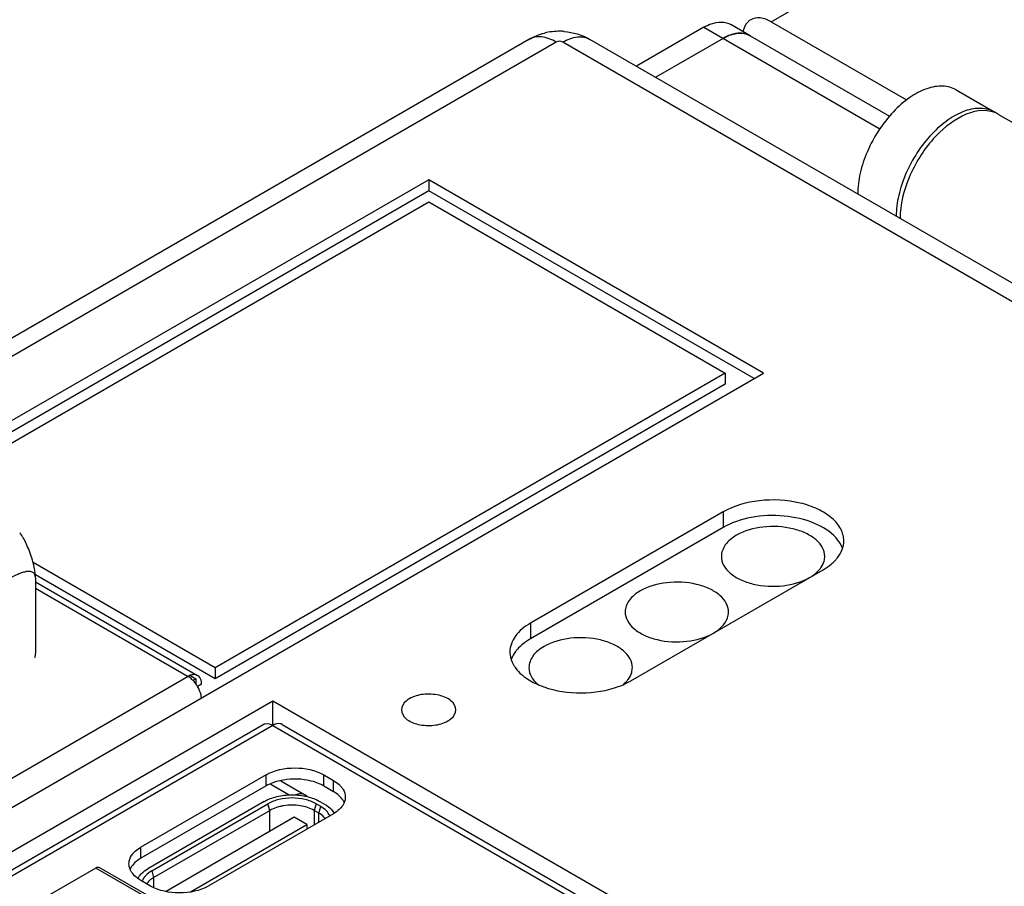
# Paper-space layout '61767N-2-A-2_1_1' of a CAD drawing. Header units: millimetres. Extents: x 0 to 594, y 1 to 420.
# Tile 65 of 222: x 277 to 288, y 110 to 120. Entities that reach past the tile are written whole.
import ezdxf

# ---------------------------------------------------------------- set-up
doc = ezdxf.new("R2010")
doc.units = ezdxf.units.MM
doc.header["$LTSCALE"] = 32.67
for name, color, linetype in [('10137065C_DXF_CONTINUOUS_LINE', 7, 'CONTINUOUS'), ('61752N-0_DXF_CONTINUOUS_LINE', 7, 'CONTINUOUS'), ('61756N-0_DXF_CONTINUOUS_LINE', 7, 'CONTINUOUS'), ('61757N-1_DXF_CONTINUOUS_LINE', 7, 'CONTINUOUS'), ('61779N-0_DXF_CONTINUOUS_LINE', 7, 'CONTINUOUS'), ('618015231321DXF_CONTINUOUS_LINE', 7, 'CONTINUOUS'), ('61852N-1_DXF_CONTINUOUS_LINE', 7, 'CONTINUOUS'), ('61853N-8_DXF_CONTINUOUS_LINE', 7, 'CONTINUOUS'), ('7499021125_DXF_CONTINUOUS_LINE', 7, 'CONTINUOUS'), ('CPU-BOARD_DXF_CONTINUOUS_LINE', 7, 'CONTINUOUS')]:
    doc.layers.add(name, color=color, linetype=linetype)

psp = doc.layouts.new('61767N-2-A-2_1_1')

# ---------------------------------------------------------------- linework, layer by layer
at = {"layer": '10137065C_DXF_CONTINUOUS_LINE', "color": 7, "linetype": 'Continuous'}
for p, q in [((279.8616, 111.0477), (278.5803, 110.308)), ((280.4767, 111.0477), (280.5277, 111.0183)), ((278.6227, 110.2835), (279.904, 111.0232)), ((278.6439, 110.21), (279.9252, 110.9497)), ((280.464, 110.9203), (280.4131, 110.9497)), ((280.4852, 110.9938), (280.4343, 111.0232)), ((280.1946, 110.8738), (278.782, 110.0582)), ((280.3325, 110.7942), (280.1946, 110.8738)), ((279.0498, 110.0536), (280.3325, 110.7942)), ((280.3325, 110.7942), (280.3325, 110.744))]:
    psp.add_line(p, q, dxfattribs=at)
at = {"layer": '10137065C_DXF_CONTINUOUS_LINE', "color": 9, "linetype": 'Continuous'}
for p, q in [((279.9252, 110.9497), (279.904, 111.0232)), ((279.9252, 110.7183), (279.9252, 110.9497)), ((280.4343, 111.0232), (280.4131, 110.9497)), ((280.4131, 110.9497), (280.4131, 110.7905)), ((280.464, 110.9203), (280.4852, 110.9938)), ((280.464, 110.8199), (280.464, 110.9203)), ((278.6227, 110.2835), (278.6439, 110.21)), ((278.6439, 110.21), (278.6439, 110.1027))]:
    psp.add_line(p, q, dxfattribs=at)
at = {"layer": '10137065C_DXF_CONTINUOUS_LINE', "color": 7, "linetype": 'Continuous'}
psp.add_arc((278.7093, 110.0449), 0.1724, 141.03517, 145.88113, dxfattribs=at)
for points, knots in [([(279.8616, 111.0477), (279.9052, 111.0729), (280.0068, 111.1097), (280.1692, 111.1274), (280.3315, 111.1097), (280.4331, 111.0729), (280.4767, 111.0477)], [0, 0, 0, 0, 0.2372173, 0.4999995, 0.7627819, 1, 1, 1, 1]), ([(280.4343, 111.0232), (280.3967, 111.045), (280.3091, 111.0767), (280.1692, 111.0919), (280.0292, 111.0767), (279.9416, 111.045), (279.904, 111.0232)], [0, 0, 0, 0, 0.2372181, 0.5000005, 0.7627827, 1, 1, 1, 1]), ([(280.0234, 110.9894), (280.0144, 110.987), (279.9805, 110.9769), (279.9478, 110.9628), (279.9252, 110.9497)], [0, 0, 0, 0, 0.2628938, 1, 1, 1, 1]), ([(280.0799, 111.0013), (280.075, 111.0005), (280.056, 110.9974), (280.0372, 110.9932), (280.0234, 110.9894)], [0, 0, 0, 0, 0.2537066, 1, 1, 1, 1]), ([(280.4131, 110.9497), (280.3905, 110.9628), (280.34, 110.9845), (280.2286, 111.0105), (280.1387, 111.0104), (280.0799, 111.0013)], [0, 0, 0, 0, 0.2283232, 0.4782613, 1, 1, 1, 1]), ([(280.5854, 110.8896), (280.577, 110.9105), (280.548, 110.9516), (280.508, 110.9807), (280.4852, 110.9938)], [0, 0, 0, 0, 0.4605868, 1, 1, 1, 1]), ([(280.5277, 111.0183), (280.5364, 111.0133), (280.5682, 110.9933), (280.5971, 110.9682), (280.6144, 110.9468)], [0, 0, 0, 0, 0.2689169, 1, 1, 1, 1]), ([(280.6144, 110.9468), (280.6162, 110.9445), (280.6231, 110.9356), (280.6294, 110.9261), (280.6335, 110.9188)], [0, 0, 0, 0, 0.2562268, 1, 1, 1, 1]), ([(280.535, 110.8608), (280.5306, 110.8665), (280.5102, 110.8898), (280.4847, 110.9084), (280.464, 110.9203)], [0, 0, 0, 0, 0.2314141, 1, 1, 1, 1]), ([(278.4936, 110.2365), (278.4991, 110.2432), (278.5243, 110.2712), (278.5553, 110.2935), (278.5803, 110.308)], [0, 0, 0, 0, 0.232185, 1, 1, 1, 1]), ([(278.6227, 110.2835), (278.5981, 110.2693), (278.5552, 110.2376), (278.526, 110.1918), (278.5189, 110.1689)], [0, 0, 0, 0, 0.5424547, 1, 1, 1, 1]), ([(278.4716, 110.2033), (278.4731, 110.2061), (278.4796, 110.2177), (278.4873, 110.2286), (278.4936, 110.2365)], [0, 0, 0, 0, 0.2432684, 1, 1, 1, 1]), ([(278.6439, 110.21), (278.637, 110.206), (278.6118, 110.1902), (278.5889, 110.1703), (278.5752, 110.1533)], [0, 0, 0, 0, 0.2688955, 1, 1, 1, 1])]:
    psp.add_open_spline(points, degree=3, knots=knots, dxfattribs=at)
at = {"layer": '61752N-0_DXF_CONTINUOUS_LINE', "color": 7, "linetype": 'Continuous'}
psp.add_line((287.4922, 118.8877), (287.9164, 118.6427), dxfattribs=at)
psp.add_arc((287.766, 118.3822), 0.3009, 55.01031, 59.99661, dxfattribs=at)
for points in [[(287.4922, 118.8877), (287.47, 118.9005), (287.4211, 118.9208), (287.3403, 118.9326), (287.2536, 118.9263), (287.1276, 118.8927), (286.9666, 118.8047), (286.7887, 118.6471), (286.6314, 118.4458), (286.5076, 118.217), (286.4273, 117.9795), (286.4058, 117.8177), (286.4058, 117.7408)], [(287.9164, 118.6427), (287.8942, 118.6555), (287.8453, 118.6759), (287.7646, 118.6877), (287.6779, 118.6813), (287.5519, 118.6478), (287.3909, 118.5597), (287.2129, 118.4022), (287.0557, 118.2008), (286.9319, 117.972), (286.8516, 117.7345), (286.83, 117.5728), (286.83, 117.4959)]]:
    psp.add_open_spline(points, degree=3, knots=[0, 0, 0, 0, 0.0428601, 0.0874896, 0.1353235, 0.1872882, 0.3045532, 0.4382239, 0.5825704, 0.7297262, 0.8713194, 1, 1, 1, 1], dxfattribs=at)
at = {"layer": '61756N-0_DXF_CONTINUOUS_LINE', "color": 7, "linetype": 'Continuous'}
psp.add_line((277.3414, 113.4678), (279.1286, 112.4359), dxfattribs=at)
at = {"layer": '61756N-0_DXF_CONTINUOUS_LINE', "color": 9, "linetype": 'Continuous'}
for p, q in [((277.3414, 113.3967), (279.0236, 112.4255)), ((279.0236, 112.4255), (253.483, 97.6798)), ((279.1721, 112.3398), (279.1286, 112.3147))]:
    psp.add_line(p, q, dxfattribs=at)
at = {"layer": '61756N-0_DXF_CONTINUOUS_LINE', "color": 7, "linetype": 'Continuous'}
for centre, radius, start, end in [((279.093, 112.3744), 0.0711, 47.87943, 59.9264), ((278.8159, 112.1342), 0.3611, 29.99789, 34.86292)]:
    psp.add_arc(centre, radius, start, end, dxfattribs=at)
for points in [[(279.0506, 112.4382), (279.0413, 112.4348), (279.0322, 112.4305), (279.0236, 112.4255)], [(279.0805, 112.4453), (279.0703, 112.4443), (279.0602, 112.4417), (279.0506, 112.4382)], [(279.1286, 112.4359), (279.1145, 112.4441), (279.0967, 112.4469), (279.0805, 112.4453)], [(279.1122, 112.3406), (279.1026, 112.3543), (279.092, 112.3675), (279.0805, 112.3797)]]:
    psp.add_open_spline(points, degree=3, dxfattribs=at)
for points, knots in [([(279.0805, 112.3797), (279.076, 112.3844), (279.0587, 112.4015), (279.0392, 112.4166), (279.0236, 112.4255)], [0, 0, 0, 0, 0.2644096, 1, 1, 1, 1]), ([(279.1721, 112.3398), (279.1721, 112.3488), (279.1701, 112.3799), (279.1573, 112.4122), (279.1407, 112.4271)], [0, 0, 0, 0, 0.287677, 1, 1, 1, 1]), ([(279.1712, 112.1875), (279.1703, 112.198), (279.1632, 112.2425), (279.1458, 112.2849), (279.1286, 112.3147)], [0, 0, 0, 0, 0.2344693, 1, 1, 1, 1])]:
    psp.add_open_spline(points, degree=3, knots=knots, dxfattribs=at)
at = {"layer": '61757N-1_DXF_CONTINUOUS_LINE', "color": 7, "linetype": 'Continuous'}
for p, q in [((269.4979, 105.9191), (279.852, 111.8971)), ((280.062, 111.8971), (283.8804, 109.6926)), ((279.8828, 111.3417), (278.5039, 110.5456)), ((280.5192, 111.3417), (280.6252, 111.2804)), ((280.6252, 110.913), (279.2464, 110.1169)), ((278.61, 110.1169), (278.5039, 110.1782))]:
    psp.add_line(p, q, dxfattribs=at)
at = {"layer": '61757N-1_DXF_CONTINUOUS_LINE', "color": 9, "linetype": 'Continuous'}
for p, q in [((279.957, 111.8867), (269.5911, 105.9019)), ((279.957, 111.8867), (283.7754, 109.6822)), ((279.8828, 111.2192), (279.8828, 111.3417)), ((280.5192, 111.2192), (280.5192, 111.3417)), ((280.6252, 111.1579), (280.6252, 111.2804)), ((278.5039, 110.4231), (278.5039, 110.5456))]:
    psp.add_line(p, q, dxfattribs=at)
at = {"layer": '61757N-1_DXF_CONTINUOUS_LINE', "color": 3, "linetype": 'Continuous'}
for p, q in [((279.8828, 111.2192), (278.5039, 110.4231)), ((280.5192, 111.2192), (280.6252, 111.1579))]:
    psp.add_line(p, q, dxfattribs=at)
at = {"layer": '61757N-1_DXF_CONTINUOUS_LINE', "color": 7, "linetype": 'Continuous'}
for points, knots in [([(279.852, 111.8971), (279.8589, 111.9011), (279.8937, 111.9137), (279.9326, 111.9008), (279.957, 111.8867)], [0, 0, 0, 0, 0.2209383, 1, 1, 1, 1]), ([(280.062, 111.8971), (280.0551, 111.9011), (280.0203, 111.9137), (279.9814, 111.9008), (279.957, 111.8867)], [0, 0, 0, 0, 0.2209379, 1, 1, 1, 1]), ([(279.8828, 111.3417), (279.9772, 111.3962), (280.201, 111.4393), (280.4247, 111.3962), (280.5192, 111.3417)], [0, 0, 0, 0, 0.4999995, 1, 1, 1, 1]), ([(280.7141, 111.2075), (280.7209, 111.1991), (280.7442, 111.1666), (280.757, 111.1259), (280.757, 111.0967)], [0, 0, 0, 0, 0.2697146, 1, 1, 1, 1]), ([(280.708, 110.9788), (280.7025, 110.9726), (280.6778, 110.9473), (280.6487, 110.9265), (280.6252, 110.913)], [0, 0, 0, 0, 0.2343739, 1, 1, 1, 1]), ([(278.3721, 110.3619), (278.3721, 110.3714), (278.3759, 110.4115), (278.3958, 110.449), (278.415, 110.4726)], [0, 0, 0, 0, 0.2386154, 1, 1, 1, 1]), ([(278.5039, 110.1782), (278.4958, 110.1829), (278.4658, 110.2015), (278.4383, 110.2245), (278.4212, 110.2439)], [0, 0, 0, 0, 0.2661994, 1, 1, 1, 1]), ([(279.2464, 110.1169), (279.1519, 110.0624), (278.9282, 110.0193), (278.7044, 110.0624), (278.61, 110.1169)], [0, 0, 0, 0, 0.4999995, 1, 1, 1, 1])]:
    psp.add_open_spline(points, degree=3, knots=knots, dxfattribs=at)
at = {"layer": '61757N-1_DXF_CONTINUOUS_LINE', "color": 3, "linetype": 'Continuous'}
for points in [[(279.9967, 111.267), (279.9717, 111.2596), (279.947, 111.2506), (279.9232, 111.2399)], [(280.4787, 111.2399), (280.4549, 111.2506), (280.4303, 111.2596), (280.4053, 111.267)], [(279.9232, 111.2399), (279.9094, 111.2336), (279.8959, 111.2268), (279.8828, 111.2192)], [(280.5192, 111.2192), (280.5061, 111.2268), (280.4925, 111.2336), (280.4787, 111.2399)], [(280.7441, 111.0361), (280.7354, 111.0565), (280.7227, 111.0755), (280.708, 111.0922)], [(278.4212, 110.3573), (278.4064, 110.3407), (278.3937, 110.3217), (278.3851, 110.3012)]]:
    psp.add_open_spline(points, degree=3, dxfattribs=at)
for points, knots in [([(280.4053, 111.267), (280.3728, 111.2765), (280.2384, 111.3045), (280.0958, 111.2962), (279.9967, 111.267)], [0, 0, 0, 0, 0.2465924, 1, 1, 1, 1]), ([(280.708, 111.0922), (280.7025, 111.0984), (280.6778, 111.1237), (280.6487, 111.1444), (280.6252, 111.1579)], [0, 0, 0, 0, 0.234374, 1, 1, 1, 1]), ([(278.5039, 110.4231), (278.4958, 110.4184), (278.4658, 110.3997), (278.4383, 110.3768), (278.4212, 110.3573)], [0, 0, 0, 0, 0.2661994, 1, 1, 1, 1])]:
    psp.add_open_spline(points, degree=3, knots=knots, dxfattribs=at)
at = {"layer": '61757N-1_DXF_CONTINUOUS_LINE', "color": 7, "linetype": 'Continuous'}
for points in [[(280.6252, 111.2804), (280.6479, 111.2674), (280.6695, 111.2521), (280.6887, 111.2344)], [(280.6887, 111.2344), (280.6977, 111.226), (280.7063, 111.217), (280.7141, 111.2075)], [(280.757, 111.0967), (280.757, 111.0757), (280.7523, 111.0543), (280.7441, 111.0349)], [(280.7441, 111.0349), (280.7354, 111.0144), (280.7227, 110.9954), (280.708, 110.9788)], [(278.4405, 110.4995), (278.4597, 110.5173), (278.4813, 110.5325), (278.5039, 110.5456)], [(278.415, 110.4726), (278.4229, 110.4822), (278.4314, 110.4912), (278.4405, 110.4995)], [(278.3851, 110.3), (278.3768, 110.3194), (278.3721, 110.3408), (278.3721, 110.3619)], [(278.4212, 110.2439), (278.4064, 110.2606), (278.3937, 110.2796), (278.3851, 110.3)]]:
    psp.add_open_spline(points, degree=3, dxfattribs=at)
at = {"layer": '61779N-0_DXF_CONTINUOUS_LINE', "color": 3, "linetype": 'Continuous'}
for p, q in [((284.7087, 119.5779), (283.9663, 119.1493)), ((284.9208, 119.4554), (284.1784, 119.0268)), ((285.2208, 119.4851), (286.756, 118.5988))]:
    psp.add_line(p, q, dxfattribs=at)
at = {"layer": '61779N-0_DXF_CONTINUOUS_LINE', "color": 9, "linetype": 'Continuous'}
psp.add_line((284.7087, 119.5779), (286.6484, 118.458), dxfattribs=at)
at = {"layer": '61779N-0_DXF_CONTINUOUS_LINE', "color": 7, "linetype": 'Continuous'}
psp.add_line((285.2208, 119.4851), (285.0087, 119.6076), dxfattribs=at)
at = {"layer": '61779N-0_DXF_CONTINUOUS_LINE', "color": 3, "linetype": 'Continuous'}
for points, knots in [([(284.7087, 119.5779), (284.735, 119.5931), (284.8263, 119.6379), (284.9459, 119.6439), (285.0087, 119.6076)], [0, 0, 0, 0, 0.2949639, 1, 1, 1, 1]), ([(284.9208, 119.4554), (284.9343, 119.4632), (284.9852, 119.4898), (285.0414, 119.5077), (285.0832, 119.5119)], [0, 0, 0, 0, 0.2705448, 1, 1, 1, 1])]:
    psp.add_open_spline(points, degree=3, knots=knots, dxfattribs=at)
at = {"layer": '61779N-0_DXF_CONTINUOUS_LINE', "color": 7, "linetype": 'Continuous'}
psp.add_open_spline([(285.2208, 119.4851), (285.1839, 119.5065), (285.1218, 119.5182), (285.0638, 119.5097), (285.0481, 119.5063)], degree=3, knots=[0, 0, 0, 0, 0.7268809, 1, 1, 1, 1], dxfattribs=at)
at = {"layer": '61779N-0_DXF_CONTINUOUS_LINE', "color": 3, "linetype": 'Continuous'}
psp.add_open_spline([(285.0832, 119.5119), (285.1297, 119.5165), (285.1803, 119.5085), (285.2208, 119.4851)], degree=3, dxfattribs=at)
at = {"layer": '61779N-0_DXF_CONTINUOUS_LINE', "color": 7, "linetype": 'Continuous'}
psp.add_open_spline([(285.0481, 119.5063), (285.0034, 119.4967), (284.9604, 119.4783), (284.9208, 119.4554)], degree=3, dxfattribs=at)
at = {"layer": '618015231321DXF_CONTINUOUS_LINE', "color": 6, "linetype": 'Continuous'}
psp.add_line((277.3414, 113.5131), (277.3414, 112.6803), dxfattribs=at)
for points, knots in [([(277.1764, 113.9985), (277.1757, 113.9993), (277.1728, 114.0025), (277.1696, 114.0054), (277.1672, 114.0073)], [0, 0, 0, 0, 0.2693095, 1, 1, 1, 1]), ([(277.3006, 113.7309), (277.2915, 113.7602), (277.2722, 113.8142), (277.2406, 113.8881), (277.2141, 113.9417), (277.1928, 113.9773), (277.182, 113.9922), (277.1764, 113.9985)], [0, 0, 0, 0, 0.3106676, 0.579848, 0.8141297, 0.9149354, 1, 1, 1, 1]), ([(277.3414, 113.5131), (277.3414, 113.5315), (277.3381, 113.5697), (277.3257, 113.6428), (277.3113, 113.6967), (277.3006, 113.7309)], [0, 0, 0, 0, 0.2487729, 0.5160411, 1, 1, 1, 1]), ([(277.23, 113.5787), (277.2159, 113.5759), (277.1874, 113.5678), (277.1301, 113.545), (277.0579, 113.5073), (276.9717, 113.4521), (276.9169, 113.4078), (276.8907, 113.3828)], [0, 0, 0, 0, 0.1088451, 0.2239464, 0.4673838, 0.7252227, 1, 1, 1, 1]), ([(277.3414, 113.5131), (277.3414, 113.5207), (277.3399, 113.5349), (277.332, 113.5537), (277.3196, 113.5676), (277.3043, 113.5765), (277.2871, 113.5814), (277.262, 113.5836), (277.2428, 113.5812), (277.23, 113.5787)], [0, 0, 0, 0, 0.1488193, 0.277969, 0.394752, 0.5077685, 0.6229449, 0.7430597, 1, 1, 1, 1]), ([(277.3354, 112.6356), (277.3378, 112.6412), (277.3408, 112.6562), (277.3414, 112.6713), (277.3414, 112.6803)], [0, 0, 0, 0, 0.406368, 1, 1, 1, 1])]:
    psp.add_open_spline(points, degree=3, knots=knots, dxfattribs=at)
at = {"layer": '61852N-1_DXF_CONTINUOUS_LINE', "color": 7, "linetype": 'Continuous'}
for p, q in [((282.7813, 119.445), (266.2439, 109.8971)), ((299.752, 110.0356), (283.4541, 119.445)), ((281.6774, 117.8989), (274.5017, 113.756)), ((281.6774, 117.8989), (281.6774, 117.7764)), ((285.3685, 115.7678), (281.6774, 117.8989)), ((281.6774, 117.7764), (274.7515, 113.7778)), ((285.2624, 115.7066), (281.6774, 117.7764)), ((276.0559, 114.4084), (281.6774, 117.6539)), ((281.6774, 117.6539), (284.9442, 115.7678)), ((253.4427, 97.3356), (285.3685, 115.7678)), ((284.9442, 115.7678), (279.3227, 112.5223)), ((284.9442, 115.7678), (284.9442, 115.6454)), ((284.9442, 115.6454), (279.3227, 112.3998)), ((284.9209, 114.2382), (282.7996, 113.0134)), ((284.9209, 114.0667), (282.7996, 112.842)), ((279.3227, 112.5223), (277.3147, 113.6816)), ((279.3227, 112.3998), (277.3398, 113.5446)), ((283.9027, 112.3766), (286.024, 113.6013)), ((279.3227, 112.5223), (279.3227, 112.3998)), ((279.0342, 112.4439), (279.1106, 112.3998)), ((279.1106, 112.3998), (279.0785, 112.3813)), ((279.1106, 112.3998), (279.1106, 112.3398)), ((279.9591, 112.1549), (269.1448, 105.9112)), ((279.9591, 111.8867), (279.9591, 112.1549)), ((284.3079, 109.6442), (279.9591, 112.1549))]:
    psp.add_line(p, q, dxfattribs=at)
at = {"layer": '61852N-1_DXF_CONTINUOUS_LINE', "color": 9, "linetype": 'Continuous'}
for p, q in [((283.0813, 119.4153), (266.4821, 109.8318)), ((299.2762, 110.1074), (283.1541, 119.4153)), ((284.9209, 114.2382), (284.9209, 114.0667)), ((282.7996, 113.0134), (282.7996, 112.842))]:
    psp.add_line(p, q, dxfattribs=at)
at = {"layer": '61852N-1_DXF_CONTINUOUS_LINE', "color": 7, "linetype": 'Continuous'}
for centre, radius, start, end in [((283.1177, 118.8477), 0.6864, 89.2356, 104.01045), ((283.1177, 118.8447), 0.6894, 85.64185, 89.23915), ((282.832, 112.6949), 0.2608, 180.01939, 187.0581), ((283.0647, 112.8638), 0.5538, 228.64745, 232.38956), ((283.4152, 113.2817), 1.0297, 287.50447, 288.85666), ((283.4382, 113.2165), 0.9605, 288.81682, 293.31553)]:
    psp.add_arc(centre, radius, start, end, dxfattribs=at)
for points in [[(282.7813, 119.445), (282.8343, 119.4756), (282.8922, 119.4988), (282.9515, 119.5136)], [(283.1701, 119.5321), (283.2688, 119.5245), (283.3684, 119.4945), (283.4541, 119.445)], [(286.2346, 113.824), (286.2461, 113.8544), (286.2524, 113.8874), (286.2524, 113.9199)], [(286.024, 113.6013), (286.0551, 113.6193), (286.085, 113.6396), (286.1127, 113.6625)], [(286.0354, 113.6968), (286.04, 113.7135), (286.0424, 113.7309), (286.0424, 113.7483)], [(286.1127, 113.6625), (286.1282, 113.6754), (286.1431, 113.6892), (286.157, 113.7039)], [(283.9141, 112.472), (283.9187, 112.4887), (283.9211, 112.5062), (283.9211, 112.5235)], [(283.8184, 112.3344), (283.8472, 112.3469), (283.8755, 112.3609), (283.9027, 112.3766)], [(283.8193, 112.3358), (283.8334, 112.3476), (283.8468, 112.3603), (283.859, 112.3741)]]:
    psp.add_open_spline(points, degree=3, dxfattribs=at)
at = {"layer": '61852N-1_DXF_CONTINUOUS_LINE', "color": 9, "linetype": 'Continuous'}
for points, knots in [([(283.0813, 119.4153), (283.0317, 119.4439), (282.9326, 119.4851), (282.8218, 119.4683), (282.7813, 119.445)], [0, 0, 0, 0, 0.5507548, 1, 1, 1, 1]), ([(283.1541, 119.4153), (283.2037, 119.4439), (283.3029, 119.4851), (283.4136, 119.4683), (283.4541, 119.445)], [0, 0, 0, 0, 0.5507554, 1, 1, 1, 1])]:
    psp.add_open_spline(points, degree=3, knots=knots, dxfattribs=at)
psp.add_open_spline([(283.1541, 119.4153), (283.1331, 119.4274), (283.1023, 119.4274), (283.0813, 119.4153)], degree=3, dxfattribs=at)
at = {"layer": '61852N-1_DXF_CONTINUOUS_LINE', "color": 7, "linetype": 'Continuous'}
for points, knots in [([(286.2524, 113.9199), (286.2524, 113.9649), (286.2252, 114.0622), (286.119, 114.1828), (285.9624, 114.2783), (285.6946, 114.3674), (285.3299, 114.3859), (285.0415, 114.3078), (284.9209, 114.2382)], [0, 0, 0, 0, 0.0871502, 0.1868759, 0.3045643, 0.4387108, 0.7301534, 1, 1, 1, 1]), ([(286.1674, 113.9527), (286.1044, 114.0241), (285.9171, 114.1373), (285.59, 114.2087), (285.2405, 114.1944), (285.016, 114.1216), (284.9209, 114.0667)], [0, 0, 0, 0, 0.215589, 0.4768242, 0.7512439, 1, 1, 1, 1]), ([(286.0424, 113.7483), (286.0424, 113.7811), (286.0226, 113.8523), (285.945, 113.9405), (285.8306, 114.0102), (285.6349, 114.0754), (285.3683, 114.0889), (285.1576, 114.0319), (285.0694, 113.981)], [0, 0, 0, 0, 0.0871466, 0.1868596, 0.3045369, 0.4386781, 0.7301268, 1, 1, 1, 1]), ([(285.0694, 113.981), (285.0222, 113.9537), (284.9412, 113.8917), (284.9025, 113.7926), (284.9025, 113.7483)], [0, 0, 0, 0, 0.5508292, 1, 1, 1, 1]), ([(286.239, 113.8313), (286.2356, 113.842), (286.2183, 113.886), (286.1912, 113.9258), (286.1674, 113.9527)], [0, 0, 0, 0, 0.2379718, 1, 1, 1, 1]), ([(286.157, 113.7039), (286.1657, 113.7131), (286.1971, 113.7492), (286.2222, 113.7911), (286.2346, 113.824)], [0, 0, 0, 0, 0.2652896, 1, 1, 1, 1]), ([(284.9025, 113.7483), (284.9025, 113.7154), (284.9223, 113.6442), (284.9998, 113.5561), (285.1143, 113.4863), (285.31, 113.4211), (285.5765, 113.4076), (285.7873, 113.4647), (285.8755, 113.5156)], [0, 0, 0, 0, 0.0871466, 0.1868596, 0.3045369, 0.4386781, 0.7301268, 1, 1, 1, 1]), ([(285.9803, 113.5989), (285.9869, 113.6064), (286.0105, 113.6357), (286.0281, 113.6701), (286.0354, 113.6968)], [0, 0, 0, 0, 0.2661576, 1, 1, 1, 1]), ([(285.8755, 113.5156), (285.8858, 113.5215), (285.9237, 113.5452), (285.9586, 113.5743), (285.9803, 113.5989)], [0, 0, 0, 0, 0.2661999, 1, 1, 1, 1]), ([(284.9818, 113.1359), (284.9818, 113.1688), (284.9619, 113.2399), (284.8844, 113.3281), (284.7699, 113.3979), (284.5742, 113.4631), (284.3077, 113.4766), (284.0969, 113.4195), (284.0087, 113.3686)], [0, 0, 0, 0, 0.0871466, 0.1868596, 0.3045369, 0.4386781, 0.7301268, 1, 1, 1, 1]), ([(284.0087, 113.3686), (283.9616, 113.3414), (283.8806, 113.2794), (283.8418, 113.1803), (283.8418, 113.1359)], [0, 0, 0, 0, 0.5508292, 1, 1, 1, 1]), ([(283.8418, 113.1359), (283.8418, 113.103), (283.8616, 113.0319), (283.9392, 112.9437), (284.0536, 112.8739), (284.2494, 112.8087), (284.5159, 112.7952), (284.7267, 112.8523), (284.8148, 112.9032)], [0, 0, 0, 0, 0.0871466, 0.1868596, 0.3045369, 0.4386781, 0.7301268, 1, 1, 1, 1]), ([(284.8148, 112.9032), (284.862, 112.9304), (284.943, 112.9924), (284.9818, 113.0915), (284.9818, 113.1359)], [0, 0, 0, 0, 0.5508292, 1, 1, 1, 1]), ([(282.7996, 113.0134), (282.735, 112.9762), (282.6241, 112.8913), (282.5711, 112.7556), (282.5711, 112.6948)], [0, 0, 0, 0, 0.5508177, 1, 1, 1, 1]), ([(282.7996, 112.842), (282.7855, 112.8338), (282.7335, 112.8014), (282.6859, 112.7616), (282.6561, 112.728)], [0, 0, 0, 0, 0.2661999, 1, 1, 1, 1]), ([(283.9211, 112.5235), (283.9211, 112.5564), (283.9013, 112.6275), (283.8237, 112.7157), (283.7093, 112.7855), (283.5135, 112.8507), (283.247, 112.8642), (283.0362, 112.8071), (282.9481, 112.7562)], [0, 0, 0, 0, 0.0871466, 0.1868596, 0.3045369, 0.4386781, 0.7301268, 1, 1, 1, 1]), ([(282.6561, 112.728), (282.6483, 112.7191), (282.6202, 112.6846), (282.598, 112.6449), (282.587, 112.614)], [0, 0, 0, 0, 0.2640802, 1, 1, 1, 1]), ([(282.9481, 112.7562), (282.9009, 112.729), (282.8199, 112.667), (282.7811, 112.5679), (282.7811, 112.5235)], [0, 0, 0, 0, 0.5508292, 1, 1, 1, 1]), ([(282.5731, 112.6629), (282.5772, 112.63), (282.5915, 112.5862), (282.6139, 112.5475), (282.6203, 112.5376)], [0, 0, 0, 0, 0.7382052, 1, 1, 1, 1]), ([(282.6203, 112.5376), (282.6255, 112.5296), (282.6483, 112.4971), (282.6761, 112.4681), (282.6988, 112.4481)], [0, 0, 0, 0, 0.238582, 1, 1, 1, 1]), ([(282.7811, 112.5235), (282.7811, 112.4877), (282.805, 112.4096), (282.8608, 112.3527), (282.8938, 112.3271)], [0, 0, 0, 0, 0.4619149, 1, 1, 1, 1]), ([(283.859, 112.3741), (283.8656, 112.3816), (283.8892, 112.411), (283.9068, 112.4454), (283.9141, 112.472)], [0, 0, 0, 0, 0.2661576, 1, 1, 1, 1]), ([(282.7267, 112.4251), (282.739, 112.4157), (282.7926, 112.3776), (282.8516, 112.3476), (282.898, 112.3285)], [0, 0, 0, 0, 0.2358628, 1, 1, 1, 1]), ([(282.898, 112.3285), (283.0258, 112.2758), (283.307, 112.2242), (283.5901, 112.2572), (283.7249, 112.2997)], [0, 0, 0, 0, 0.4944014, 1, 1, 1, 1]), ([(281.4632, 112.1806), (281.45, 112.173), (281.4078, 112.1447), (281.3753, 112.0944), (281.3753, 112.0581)], [0, 0, 0, 0, 0.2949636, 1, 1, 1, 1]), ([(281.9753, 112.0581), (281.9753, 112.0944), (281.9214, 112.1762), (281.7833, 112.228), (281.6207, 112.2378), (281.5096, 112.2074), (281.4632, 112.1806)], [0, 0, 0, 0, 0.1836063, 0.4352333, 0.728434, 1, 1, 1, 1]), ([(281.3753, 112.0581), (281.3753, 112.0219), (281.4292, 111.9401), (281.5672, 111.8883), (281.7298, 111.8785), (281.841, 111.9089), (281.8874, 111.9357)], [0, 0, 0, 0, 0.1836063, 0.4352333, 0.728434, 1, 1, 1, 1]), ([(281.8874, 111.9357), (281.9006, 111.9432), (281.9428, 111.9716), (281.9753, 112.0219), (281.9753, 112.0581)], [0, 0, 0, 0, 0.2949636, 1, 1, 1, 1])]:
    psp.add_open_spline(points, degree=3, knots=knots, dxfattribs=at)
at = {"layer": '61853N-8_DXF_CONTINUOUS_LINE', "color": 9, "linetype": 'Continuous'}
psp.add_line((285.4512, 119.6391), (296.7284, 126.15), dxfattribs=at)
at = {"layer": '61853N-8_DXF_CONTINUOUS_LINE', "color": 7, "linetype": 'Continuous'}
for p, q in [((285.4512, 119.6391), (286.9439, 118.7773)), ((287.9588, 118.6182), (291.2681, 116.7077))]:
    psp.add_line(p, q, dxfattribs=at)
for centre, radius, start, end in [((287.8076, 118.3561), 0.3026, 64.35022, 68.92794), ((287.8086, 118.3582), 0.3004, 60.01385, 64.34261)]:
    psp.add_arc(centre, radius, start, end, dxfattribs=at)
for points, knots in [([(285.2262, 119.6614), (285.2156, 119.6553), (285.1731, 119.6234), (285.1496, 119.5715), (285.1409, 119.5321)], [0, 0, 0, 0, 0.232579, 1, 1, 1, 1]), ([(285.4512, 119.6391), (285.4139, 119.6606), (285.3396, 119.6915), (285.2565, 119.6789), (285.2262, 119.6614)], [0, 0, 0, 0, 0.5508233, 1, 1, 1, 1]), ([(287.9164, 118.6385), (287.6872, 118.7268), (287.32, 118.476), (287.0839, 118.1519), (286.9327, 117.864), (286.8725, 117.6256), (286.8725, 117.4714)], [0, 0, 0, 0, 0.4325625, 0.5796126, 0.7284584, 1, 1, 1, 1])]:
    psp.add_open_spline(points, degree=3, knots=knots, dxfattribs=at)
at = {"layer": '7499021125_DXF_CONTINUOUS_LINE', "color": 7, "linetype": 'Continuous'}
for p, q in [((278.0075, 110.3153), (277.3817, 109.954)), ((278.6928, 109.945), (278.045, 110.3191))]:
    psp.add_line(p, q, dxfattribs=at)
at = {"layer": '7499021125_DXF_CONTINUOUS_LINE', "color": 9, "linetype": 'Continuous'}
psp.add_line((278.6574, 109.9402), (278.0075, 110.3153), dxfattribs=at)
at = {"layer": '7499021125_DXF_CONTINUOUS_LINE', "color": 7, "linetype": 'Continuous'}
psp.add_open_spline([(278.045, 110.3191), (278.04, 110.322), (278.0261, 110.3241), (278.0137, 110.3189), (278.0075, 110.3153)], degree=3, knots=[0, 0, 0, 0, 0.4493583, 1, 1, 1, 1], dxfattribs=at)
at = {"layer": 'CPU-BOARD_DXF_CONTINUOUS_LINE', "color": 7, "linetype": 'Continuous'}
psp.add_line((280.0449, 111.276), (280.3192, 111.1177), dxfattribs=at)
at = {"layer": 'CPU-BOARD_DXF_CONTINUOUS_LINE', "color": 9, "linetype": 'Continuous'}
psp.add_line((279.9358, 111.2376), (280.1389, 111.1203), dxfattribs=at)
at = {"layer": 'CPU-BOARD_DXF_CONTINUOUS_LINE', "color": 7, "linetype": 'Continuous'}
psp.add_open_spline([(280.3191, 111.1177), (280.3119, 111.1219), (280.2781, 111.1361), (280.239, 111.1316), (280.2127, 111.1227)], degree=3, knots=[0, 0, 0, 0, 0.2317242, 1, 1, 1, 1], dxfattribs=at)
psp.add_open_spline([(280.3413, 111.1004), (280.3348, 111.1071), (280.3273, 111.113), (280.3191, 111.1177)], degree=3, dxfattribs=at)

doc.saveas('drawing.dxf')
